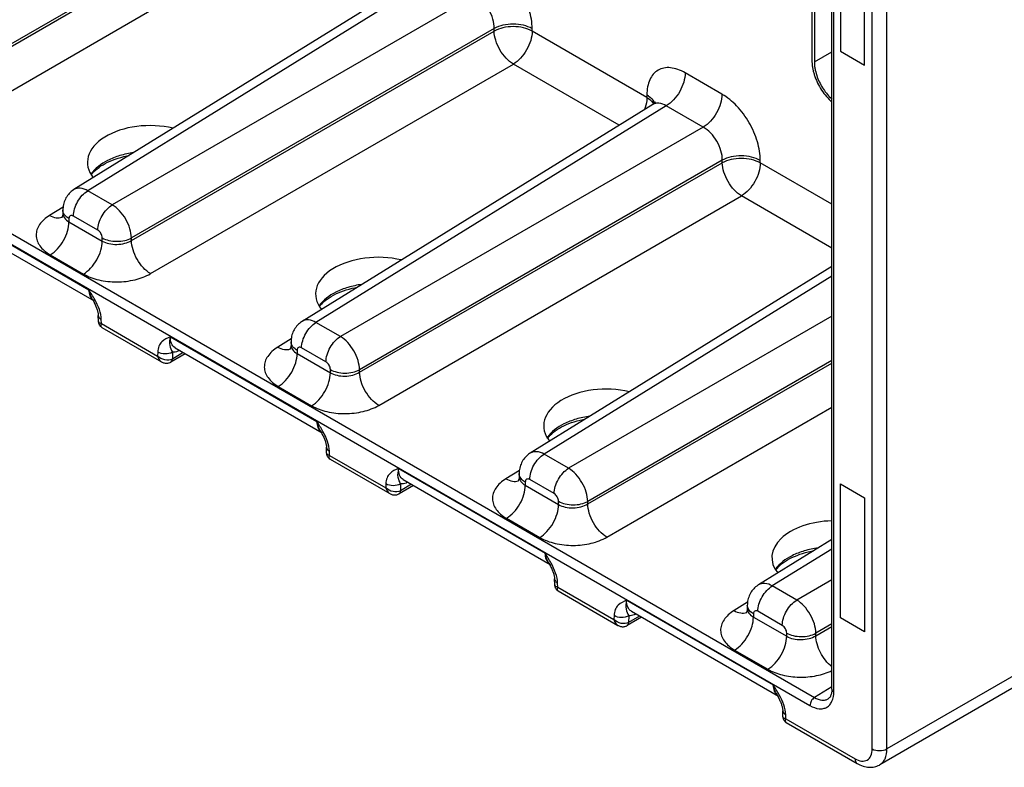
# Model space of a CAD drawing. Header units: inches. Extents: x 0 to 34, y 0 to 22.
# Tile 75 of 97: x 29.9 to 31.3, y 14.9 to 16. Entities that reach past the tile are written whole.
import ezdxf

# ---------------------------------------------------------------- set-up
doc = ezdxf.new("R2010")
doc.units = ezdxf.units.IN
doc.header["$LTSCALE"] = 1.87
doc.header["$MEASUREMENT"] = 0
doc.layers.get('0').update_dxf_attribs({"linetype": 'CONTINUOUS'})
doc.layers.add('COSMETIC', color=7, linetype='CONTINUOUS')

msp = doc.modelspace()

# ---------------------------------------------------------------- linework, layer by layer
at = {"color": 7, "linetype": 'CONTINUOUS'}
for p, q in [((26.4506, 17.6638), (31.0363, 15.0161)), ((26.444, 17.6522), (31.0297, 15.0045)), ((31.1195, 14.9421), (31.1195, 16.2764)), ((31.1406, 14.942), (31.1406, 16.2763)), ((31.0612, 15.0282), (31.0612, 16.262)), ((31.064, 15.0243), (31.064, 16.2582)), ((30.2458, 16.1701), (29.723, 15.8682)), ((29.723, 15.8645), (30.2458, 16.1664)), ((29.7506, 15.8167), (30.2734, 16.1186)), ((31.0325, 16.1058), (31.0325, 15.9341)), ((31.036, 16.1038), (31.036, 15.9321)), ((30.4743, 16.0605), (29.969, 15.7481)), ((30.4939, 16.0587), (29.989, 15.7464)), ((30.547, 16.028), (30.0242, 15.7261)), ((30.5746, 15.9802), (30.0518, 15.6783)), ((30.5746, 15.9765), (30.5746, 15.9802)), ((30.6293, 15.9762), (30.6293, 15.9799)), ((30.0518, 15.6747), (30.5746, 15.9765)), ((30.7947, 15.8808), (30.6293, 15.9762)), ((31.036, 15.9321), (31.0612, 15.9466)), ((30.0794, 15.6269), (30.6022, 15.9288)), ((30.7547, 15.8407), (30.6022, 15.9288)), ((30.9029, 15.8856), (30.8498, 15.9163)), ((30.7947, 15.8845), (30.7947, 15.8808)), ((30.8031, 15.8707), (30.2978, 15.5582)), ((30.8227, 15.8688), (30.3178, 15.5566)), ((30.803, 15.8736), (30.8043, 15.8715)), ((30.8759, 15.8381), (30.8227, 15.8688)), ((30.8759, 15.8381), (30.353, 15.5362)), ((30.9034, 15.7904), (30.3806, 15.4885)), ((30.3806, 15.4848), (30.9034, 15.7867)), ((30.9034, 15.7867), (30.9034, 15.7904)), ((30.9581, 15.7864), (30.9581, 15.7901)), ((31.0612, 15.7269), (30.9581, 15.7864)), ((30.0242, 15.7261), (29.989, 15.7464)), ((30.4082, 15.437), (30.931, 15.7389)), ((31.0612, 15.6637), (30.931, 15.7389)), ((29.7791, 15.7257), (29.9903, 15.6038)), ((29.9533, 15.7229), (29.9339, 15.7109)), ((29.7859, 15.71), (29.9979, 15.5876)), ((29.953, 15.7185), (29.953, 15.7141)), ((30.0034, 15.6896), (29.9682, 15.7099)), ((29.9618, 15.7062), (29.9618, 15.7016)), ((29.9618, 15.7016), (30.0097, 15.6739)), ((30.0097, 15.6739), (30.0097, 15.6785)), ((30.0518, 15.6747), (30.0518, 15.6783)), ((29.9347, 15.6541), (29.9826, 15.6264)), ((31.0612, 15.6371), (30.6266, 15.3684)), ((31.0612, 15.6231), (30.6466, 15.3667)), ((29.9953, 15.5903), (29.9957, 15.5896)), ((30.0042, 15.558), (30.004, 15.5667)), ((30.0085, 15.5549), (30.0084, 15.5608)), ((30.0085, 15.5549), (30.0896, 15.5081)), ((30.353, 15.5362), (30.3178, 15.5566)), ((31.0612, 15.5655), (30.6818, 15.3464)), ((30.0092, 15.5495), (30.0952, 15.4998)), ((30.1079, 15.5359), (30.3191, 15.414)), ((30.2821, 15.5331), (30.2627, 15.5211)), ((30.2818, 15.5286), (30.2818, 15.5243)), ((30.0897, 15.5138), (30.0896, 15.5081)), ((30.1294, 15.5116), (30.1088, 15.4995)), ((30.1109, 15.5136), (30.1108, 15.5039)), ((30.1266, 15.5132), (30.1108, 15.5039)), ((30.1147, 15.5201), (30.3267, 15.3977)), ((30.2906, 15.5164), (30.2906, 15.5117)), ((30.2906, 15.5117), (30.3385, 15.4841)), ((30.3322, 15.4997), (30.297, 15.52)), ((31.0612, 15.5018), (30.7094, 15.2986)), ((30.7094, 15.295), (31.0612, 15.4981)), ((30.3385, 15.4841), (30.3385, 15.4887)), ((30.3806, 15.4848), (30.3806, 15.4885)), ((30.2635, 15.4642), (30.3115, 15.4366)), ((30.737, 15.2472), (31.0612, 15.4344)), ((30.3241, 15.4004), (30.3245, 15.3998)), ((30.333, 15.3682), (30.3328, 15.3768)), ((30.3373, 15.3651), (30.3372, 15.3709)), ((30.3373, 15.3651), (30.4184, 15.3183)), ((30.338, 15.3596), (30.424, 15.31)), ((30.6818, 15.3464), (30.6466, 15.3667)), ((30.4367, 15.3461), (30.6479, 15.2241)), ((30.6109, 15.3432), (30.5915, 15.3312)), ((30.4435, 15.3303), (30.6555, 15.2079)), ((30.6106, 15.3388), (30.6106, 15.3344)), ((30.6194, 15.3265), (30.6194, 15.3219)), ((30.661, 15.3099), (30.6258, 15.3302)), ((30.4185, 15.324), (30.4184, 15.3183)), ((30.4582, 15.3218), (30.4376, 15.3097)), ((30.4397, 15.3238), (30.4396, 15.3141)), ((30.4554, 15.3234), (30.4396, 15.3141)), ((30.6194, 15.3219), (30.6674, 15.2942)), ((30.6674, 15.2942), (30.6674, 15.2989)), ((30.7094, 15.295), (30.7094, 15.2986)), ((31.7323, 15.2837), (31.1406, 14.942)), ((30.5923, 15.2744), (30.6403, 15.2467)), ((31.7222, 15.2609), (31.1303, 14.9192)), ((31.0612, 15.2439), (30.9554, 15.1785)), ((31.0612, 15.2299), (30.9754, 15.1769)), ((30.653, 15.2106), (30.6533, 15.2099)), ((30.6618, 15.1783), (30.6616, 15.187)), ((31.0612, 15.1858), (31.0106, 15.1566)), ((30.6661, 15.1752), (30.666, 15.1811)), ((30.6661, 15.1752), (30.7472, 15.1284)), ((30.6668, 15.1698), (30.7528, 15.1201)), ((31.0106, 15.1566), (30.9754, 15.1769)), ((30.7655, 15.1562), (30.9767, 15.0343)), ((30.9397, 15.1534), (30.9203, 15.1414)), ((30.9394, 15.1489), (30.9394, 15.1446)), ((30.7473, 15.1341), (30.7472, 15.1284)), ((30.787, 15.1319), (30.7664, 15.1198)), ((30.7685, 15.1339), (30.7684, 15.1242)), ((30.7842, 15.1335), (30.7684, 15.1242)), ((30.7723, 15.1404), (30.9843, 15.018)), ((30.9482, 15.1367), (30.9482, 15.132)), ((30.9482, 15.132), (30.9962, 15.1044)), ((30.9898, 15.12), (30.9546, 15.1404)), ((31.0612, 15.1221), (31.0382, 15.1088)), ((31.0382, 15.1051), (31.0612, 15.1184)), ((30.9962, 15.1044), (30.9962, 15.109)), ((31.0382, 15.1051), (31.0382, 15.1088)), ((30.9211, 15.0845), (30.9691, 15.0569)), ((31.0612, 15.0315), (31.0363, 15.0161)), ((30.9818, 15.0207), (30.9821, 15.0201)), ((31.0561, 15.0143), (31.0561, 15.0143)), ((30.9906, 14.9885), (30.9904, 14.9971)), ((30.9949, 14.9854), (30.9948, 14.9912)), ((30.9949, 14.9854), (31.0947, 14.9278)), ((30.9956, 14.9799), (31.0978, 14.9209))]:
    msp.add_line(p, q, dxfattribs=at)
for points in [[(30.8068, 15.8742), (30.8068, 15.8743), (30.8068, 15.8744), (30.8068, 15.8743), (30.8067, 15.8742), (30.8065, 15.8738), (30.8062, 15.8734), (30.8057, 15.8729), (30.8052, 15.8723), (30.8045, 15.8717), (30.8037, 15.8711), (30.8031, 15.8707)], [(29.9939, 15.7693), (29.9939, 15.7694), (29.9957, 15.7717), (29.9978, 15.7739), (30, 15.776), (30.0024, 15.7781), (30.0051, 15.7801), (30.0079, 15.7821), (30.0109, 15.7839), (30.0141, 15.7857), (30.0174, 15.7874), (30.021, 15.7891), (30.0247, 15.7906), (30.0285, 15.792), (30.0325, 15.7933), (30.0367, 15.7945), (30.0409, 15.7956), (30.0453, 15.7966), (30.0485, 15.7972)], [(29.969, 15.7481), (29.9681, 15.7475), (29.9665, 15.7463), (29.965, 15.7451), (29.9636, 15.7438), (29.9622, 15.7424), (29.9609, 15.7409), (29.9597, 15.7394), (29.9585, 15.7377), (29.9575, 15.736), (29.9566, 15.7342), (29.9557, 15.7323), (29.955, 15.7304), (29.9544, 15.7284), (29.9539, 15.7264), (29.9535, 15.7244), (29.9532, 15.7223), (29.9531, 15.7202), (29.953, 15.7185)], [(29.953, 15.7141), (29.953, 15.7133), (29.9529, 15.7124), (29.9528, 15.7115), (29.9526, 15.7107), (29.9524, 15.71), (29.9522, 15.7093), (29.952, 15.7087), (29.9517, 15.7082), (29.9515, 15.7078), (29.9513, 15.7075), (29.9513, 15.7074)], [(30.3227, 15.5795), (30.3227, 15.5796), (30.3245, 15.5818), (30.3266, 15.584), (30.3288, 15.5862), (30.3312, 15.5883), (30.3339, 15.5903), (30.3367, 15.5922), (30.3397, 15.5941), (30.3429, 15.5959), (30.3462, 15.5976), (30.3498, 15.5992), (30.3535, 15.6007), (30.3573, 15.6022), (30.3613, 15.6035), (30.3655, 15.6047), (30.3697, 15.6058), (30.3741, 15.6067), (30.3773, 15.6073)], [(29.9957, 15.5896), (29.9966, 15.5881), (29.9974, 15.5866)], [(29.9974, 15.5866), (29.9981, 15.5852), (29.9988, 15.5838), (29.9995, 15.5824), (30.0001, 15.581), (30.0007, 15.5797), (30.0012, 15.5785), (30.0017, 15.5772), (30.0021, 15.576), (30.0025, 15.5749), (30.0028, 15.5738), (30.0031, 15.5727), (30.0034, 15.5717), (30.0036, 15.5707), (30.0037, 15.5698), (30.0039, 15.5689), (30.004, 15.5681), (30.004, 15.5673), (30.004, 15.5667)], [(30.0042, 15.558), (30.0042, 15.5571), (30.0043, 15.5563), (30.0045, 15.5555), (30.0048, 15.5547), (30.0051, 15.554), (30.0054, 15.5532), (30.0059, 15.5525), (30.0064, 15.5519), (30.0069, 15.5513)], [(30.2978, 15.5582), (30.2969, 15.5576), (30.2953, 15.5565), (30.2938, 15.5553), (30.2924, 15.554), (30.291, 15.5526), (30.2897, 15.5511), (30.2885, 15.5495), (30.2873, 15.5479), (30.2863, 15.5461), (30.2854, 15.5444), (30.2845, 15.5425), (30.2838, 15.5406), (30.2832, 15.5386), (30.2827, 15.5366), (30.2823, 15.5345), (30.282, 15.5325), (30.2819, 15.5303), (30.2818, 15.5286)], [(30.0069, 15.5513), (30.0075, 15.5507), (30.0081, 15.5502), (30.0088, 15.5497), (30.0092, 15.5495)], [(30.2818, 15.5243), (30.2818, 15.5235), (30.2817, 15.5226), (30.2816, 15.5217), (30.2814, 15.5209), (30.2812, 15.5201), (30.281, 15.5194), (30.2808, 15.5188), (30.2805, 15.5183), (30.2803, 15.5179), (30.2801, 15.5176), (30.2801, 15.5175)], [(30.0952, 15.4998), (30.096, 15.4994), (30.0971, 15.4989), (30.0981, 15.4985), (30.0992, 15.4982), (30.1003, 15.498), (30.1013, 15.4979), (30.1024, 15.4978), (30.1034, 15.4979), (30.1045, 15.498), (30.1055, 15.4982), (30.1064, 15.4985), (30.1074, 15.4988), (30.1083, 15.4993), (30.1088, 15.4995)], [(30.6515, 15.3896), (30.6515, 15.3897), (30.6534, 15.392), (30.6554, 15.3942), (30.6576, 15.3963), (30.6601, 15.3984), (30.6627, 15.4004), (30.6655, 15.4024), (30.6685, 15.4042), (30.6717, 15.406), (30.675, 15.4077), (30.6786, 15.4094), (30.6823, 15.4109), (30.6861, 15.4123), (30.6901, 15.4136), (30.6943, 15.4148), (30.6985, 15.4159), (30.7029, 15.4169), (30.7061, 15.4175)], [(30.3245, 15.3998), (30.3254, 15.3983), (30.3262, 15.3968)], [(30.3262, 15.3968), (30.3269, 15.3953), (30.3276, 15.3939), (30.3283, 15.3925), (30.3289, 15.3912), (30.3295, 15.3899), (30.33, 15.3886), (30.3305, 15.3874), (30.3309, 15.3862), (30.3313, 15.385), (30.3316, 15.3839), (30.3319, 15.3829), (30.3322, 15.3819), (30.3324, 15.3809), (30.3325, 15.3799), (30.3327, 15.3791), (30.3328, 15.3782), (30.3328, 15.3775), (30.3328, 15.3768)], [(30.333, 15.3682), (30.333, 15.3673), (30.3331, 15.3665), (30.3333, 15.3657), (30.3336, 15.3649), (30.3339, 15.3641), (30.3343, 15.3634), (30.3347, 15.3627), (30.3352, 15.362), (30.3357, 15.3614)], [(30.6266, 15.3684), (30.6257, 15.3678), (30.6241, 15.3666), (30.6226, 15.3654), (30.6212, 15.3641), (30.6198, 15.3627), (30.6185, 15.3612), (30.6173, 15.3597), (30.6161, 15.358), (30.6151, 15.3563), (30.6142, 15.3545), (30.6133, 15.3526), (30.6126, 15.3507), (30.612, 15.3488), (30.6115, 15.3467), (30.6111, 15.3447), (30.6108, 15.3426), (30.6107, 15.3405), (30.6106, 15.3388)], [(30.3357, 15.3614), (30.3363, 15.3609), (30.3369, 15.3603), (30.3376, 15.3599), (30.338, 15.3596)], [(30.6106, 15.3344), (30.6106, 15.3336), (30.6105, 15.3327), (30.6104, 15.3318), (30.6102, 15.331), (30.61, 15.3303), (30.6098, 15.3296), (30.6096, 15.329), (30.6093, 15.3285), (30.6091, 15.3281), (30.609, 15.3278), (30.6089, 15.3277)], [(30.424, 15.31), (30.4249, 15.3095), (30.4259, 15.309), (30.4269, 15.3087), (30.428, 15.3084), (30.4291, 15.3081), (30.4301, 15.308), (30.4312, 15.308), (30.4322, 15.308), (30.4333, 15.3081), (30.4343, 15.3083), (30.4352, 15.3086), (30.4362, 15.309), (30.4371, 15.3094), (30.4376, 15.3097)], [(30.9803, 15.1998), (30.9803, 15.1999), (30.9822, 15.2021), (30.9842, 15.2043), (30.9864, 15.2065), (30.9889, 15.2086), (30.9915, 15.2106), (30.9943, 15.2125), (30.9973, 15.2144), (31.0005, 15.2162), (31.0038, 15.2179), (31.0074, 15.2195), (31.0111, 15.221), (31.015, 15.2225), (31.0189, 15.2238), (31.0231, 15.225), (31.0273, 15.2261), (31.0317, 15.227), (31.0349, 15.2276)], [(30.6533, 15.2099), (30.6542, 15.2084), (30.655, 15.2069)], [(30.655, 15.2069), (30.6557, 15.2055), (30.6564, 15.2041), (30.6571, 15.2027), (30.6577, 15.2013), (30.6583, 15.2), (30.6588, 15.1988), (30.6593, 15.1975), (30.6597, 15.1963), (30.6601, 15.1952), (30.6604, 15.1941), (30.6607, 15.193), (30.661, 15.192), (30.6612, 15.191), (30.6613, 15.1901), (30.6615, 15.1892), (30.6616, 15.1884), (30.6616, 15.1876), (30.6616, 15.187)], [(30.6618, 15.1783), (30.6618, 15.1774), (30.6619, 15.1766), (30.6621, 15.1758), (30.6624, 15.175), (30.6627, 15.1743), (30.6631, 15.1736), (30.6635, 15.1729), (30.664, 15.1722), (30.6645, 15.1716)], [(30.6645, 15.1716), (30.6651, 15.171), (30.6657, 15.1705), (30.6664, 15.17), (30.6668, 15.1698)], [(30.9554, 15.1785), (30.9545, 15.1779), (30.9529, 15.1768), (30.9514, 15.1756), (30.95, 15.1743), (30.9486, 15.1729), (30.9473, 15.1714), (30.9461, 15.1698), (30.945, 15.1682), (30.9439, 15.1665), (30.943, 15.1647), (30.9421, 15.1628), (30.9414, 15.1609), (30.9408, 15.1589), (30.9403, 15.1569), (30.9399, 15.1548), (30.9396, 15.1528), (30.9395, 15.1507), (30.9394, 15.1489)], [(30.9394, 15.1446), (30.9394, 15.1438), (30.9393, 15.1429), (30.9392, 15.142), (30.939, 15.1412), (30.9388, 15.1404), (30.9386, 15.1397), (30.9384, 15.1391), (30.9382, 15.1386), (30.9379, 15.1382), (30.9378, 15.1379), (30.9377, 15.1378)], [(30.7528, 15.1201), (30.7537, 15.1197), (30.7547, 15.1192), (30.7558, 15.1188), (30.7568, 15.1185), (30.7579, 15.1183), (30.7589, 15.1182), (30.76, 15.1181), (30.7611, 15.1182), (30.7621, 15.1183), (30.7631, 15.1185), (30.7641, 15.1188), (30.765, 15.1191), (30.7659, 15.1196), (30.7664, 15.1198)], [(31.0612, 15.0282), (31.0612, 15.0271), (31.0611, 15.0257), (31.061, 15.0244), (31.0608, 15.0231), (31.0606, 15.0219), (31.0603, 15.0207), (31.0599, 15.0196), (31.0595, 15.0186), (31.0591, 15.0177), (31.0586, 15.0169), (31.0581, 15.0162), (31.0576, 15.0156), (31.0571, 15.0151), (31.0565, 15.0146), (31.0561, 15.0143)], [(30.9821, 15.0201), (30.983, 15.0186), (30.9838, 15.0171)], [(30.9838, 15.0171), (30.9845, 15.0156), (30.9853, 15.0142), (30.9859, 15.0128), (30.9865, 15.0115), (30.9871, 15.0102), (30.9876, 15.0089), (30.9881, 15.0077), (30.9885, 15.0065), (30.9889, 15.0053), (30.9892, 15.0042), (30.9895, 15.0032), (30.9898, 15.0022), (30.99, 15.0012), (30.9901, 15.0002), (30.9903, 14.9994), (30.9904, 14.9985), (30.9904, 14.9978), (30.9904, 14.9971)], [(30.9906, 14.9885), (30.9906, 14.9876), (30.9907, 14.9868), (30.9909, 14.986), (30.9912, 14.9852), (30.9915, 14.9844), (30.9919, 14.9837), (30.9923, 14.983), (30.9928, 14.9823), (30.9933, 14.9817)], [(30.9933, 14.9817), (30.9939, 14.9812), (30.9945, 14.9806), (30.9952, 14.9802), (30.9956, 14.9799)], [(31.0978, 14.9209), (31.0997, 14.9199), (31.1018, 14.9189), (31.104, 14.9179), (31.1062, 14.9172), (31.1083, 14.9166), (31.1105, 14.9161), (31.1126, 14.9158), (31.1147, 14.9156), (31.1168, 14.9155), (31.1188, 14.9156), (31.1207, 14.9159), (31.1226, 14.9162), (31.1245, 14.9167), (31.1263, 14.9173), (31.128, 14.918), (31.1297, 14.9188), (31.1303, 14.9192)]]:
    msp.add_lwpolyline(points, dxfattribs=at)
for centre, radius, start, end in [((31.0854, 15.9341), 0.0529, 180.0063, 182.0953), ((31.0844, 15.9321), 0.0484, 180.0074, 182.2965), ((30.7912, 15.868), 0.015, 17.5578, 25.4744), ((30.004, 15.5982), 0.0122, 235.5093, 239.9256), ((30.3328, 15.4083), 0.0122, 235.5093, 239.9256), ((30.6616, 15.2185), 0.0122, 235.5093, 239.9256), ((30.9904, 15.0286), 0.0122, 235.5093, 239.9256)]:
    msp.add_arc(centre, radius, start, end, dxfattribs=at)
for centre, start_param in [((30.077, 15.7882), 1.15709), ((30.4058, 15.5984), 1.15709), ((30.7346, 15.4085), 1.15709), ((31.0634, 15.2187), 1.586258)]:
    msp.add_ellipse(centre, major_axis=(0.0886, 0.0014), ratio=0.587374, start_param=start_param, end_param=3.57213, dxfattribs=at)
for points, knots in [([(30.6293, 15.9799), (30.6293, 15.989), (30.6259, 16.008), (30.6141, 16.0348), (30.5968, 16.0585), (30.582, 16.0709), (30.5741, 16.0754)], [0, 0, 0, 0, 0.237209, 0.499993, 0.76278, 1, 1, 1, 1]), ([(30.5746, 15.9802), (30.5747, 15.9847), (30.5731, 15.9943), (30.5672, 16.0078), (30.5585, 16.0196), (30.551, 16.0258), (30.547, 16.028)], [0, 0, 0, 0, 0.237701, 0.499993, 0.762288, 1, 1, 1, 1]), ([(30.6293, 15.9799), (30.6254, 15.9822), (30.6164, 15.9854), (30.602, 15.9871), (30.5876, 15.9856), (30.5785, 15.9824), (30.5746, 15.9802)], [0, 0, 0, 0, 0.236704, 0.498908, 0.761705, 1, 1, 1, 1]), ([(30.6293, 15.9762), (30.6254, 15.9785), (30.6164, 15.9818), (30.602, 15.9834), (30.5876, 15.9819), (30.5785, 15.9787), (30.5746, 15.9765)], [0, 0, 0, 0, 0.236704, 0.498908, 0.761705, 1, 1, 1, 1]), ([(30.6022, 15.9288), (30.5983, 15.9311), (30.591, 15.9374), (30.5824, 15.9492), (30.5765, 15.9625), (30.5747, 15.972), (30.5746, 15.9765)], [0, 0, 0, 0, 0.236723, 0.500006, 0.763286, 1, 1, 1, 1]), ([(30.6293, 15.9762), (30.6293, 15.9718), (30.6276, 15.9624), (30.6218, 15.9491), (30.6133, 15.9373), (30.6061, 15.9311), (30.6022, 15.9288)], [0, 0, 0, 0, 0.236697, 0.498901, 0.761702, 1, 1, 1, 1]), ([(30.8498, 15.9163), (30.8464, 15.9183), (30.8396, 15.9215), (30.8291, 15.924), (30.8193, 15.9238), (30.8105, 15.9206), (30.8034, 15.9146), (30.7983, 15.9062), (30.7953, 15.8959), (30.7947, 15.8884), (30.7947, 15.8845)], [0, 0, 0, 0, 0.144904, 0.27453, 0.391126, 0.500011, 0.608893, 0.725483, 0.855102, 1, 1, 1, 1]), ([(31.0325, 15.9322), (31.0326, 15.9306), (31.0328, 15.9274), (31.0336, 15.9224), (31.0348, 15.9174), (31.0358, 15.914), (31.0364, 15.9123)], [0, 0, 0, 0, 0.235781, 0.482007, 0.737214, 1, 1, 1, 1]), ([(31.0361, 15.9302), (31.0361, 15.9285), (31.0364, 15.9252), (31.0376, 15.9185), (31.0391, 15.9134), (31.0403, 15.91)], [0, 0, 0, 0, 0.234991, 0.481152, 1, 1, 1, 1]), ([(30.8498, 15.9163), (30.8498, 15.9118), (30.8481, 15.9024), (30.8424, 15.8891), (30.8339, 15.8774), (30.8266, 15.8711), (30.8227, 15.8688)], [0, 0, 0, 0, 0.236699, 0.498902, 0.761702, 1, 1, 1, 1]), ([(31.0364, 15.9123), (31.037, 15.9105), (31.0383, 15.9069), (31.0415, 15.8998), (31.0463, 15.8914), (31.0532, 15.8821), (31.0585, 15.8767), (31.0612, 15.8742)], [0, 0, 0, 0, 0.124553, 0.251162, 0.506583, 0.758607, 1, 1, 1, 1]), ([(31.0403, 15.91), (31.0415, 15.907), (31.0441, 15.9011), (31.0489, 15.8928), (31.0546, 15.8851), (31.059, 15.8805), (31.0612, 15.8785)], [0, 0, 0, 0, 0.251835, 0.506671, 0.758073, 1, 1, 1, 1]), ([(30.7947, 15.8808), (30.7947, 15.8794), (30.7943, 15.8734), (30.7928, 15.8676), (30.7912, 15.8633)], [0, 0, 0, 0, 0.23279, 1, 1, 1, 1]), ([(30.7947, 15.8845), (30.7958, 15.8838), (30.7998, 15.8812), (30.8032, 15.8776), (30.8047, 15.8745)], [0, 0, 0, 0, 0.279414, 1, 1, 1, 1]), ([(30.7947, 15.8808), (30.7955, 15.8803), (30.7986, 15.8783), (30.8015, 15.8757), (30.803, 15.8736)], [0, 0, 0, 0, 0.271231, 1, 1, 1, 1]), ([(30.9029, 15.8856), (30.9029, 15.8811), (30.9013, 15.8717), (30.8955, 15.8584), (30.887, 15.8467), (30.8797, 15.8404), (30.8759, 15.8381)], [0, 0, 0, 0, 0.236699, 0.498902, 0.761702, 1, 1, 1, 1]), ([(30.9581, 15.7901), (30.9581, 15.7991), (30.9547, 15.8182), (30.9429, 15.845), (30.9256, 15.8686), (30.9108, 15.8811), (30.9029, 15.8856)], [0, 0, 0, 0, 0.237209, 0.499993, 0.76278, 1, 1, 1, 1]), ([(30.8227, 15.8688), (30.8195, 15.8707), (30.8143, 15.8729), (30.8073, 15.8726), (30.8044, 15.8715), (30.8031, 15.8707)], [0, 0, 0, 0, 0.546906, 0.780341, 1, 1, 1, 1]), ([(30.9034, 15.7904), (30.9035, 15.7949), (30.9019, 15.8045), (30.896, 15.8179), (30.8873, 15.8297), (30.8798, 15.8359), (30.8759, 15.8381)], [0, 0, 0, 0, 0.237701, 0.499993, 0.762288, 1, 1, 1, 1]), ([(30.055, 15.8012), (30.0483, 15.8003), (30.0354, 15.7976), (30.0135, 15.7892), (29.9992, 15.7788), (29.9934, 15.7701)], [0, 0, 0, 0, 0.289648, 0.557206, 1, 1, 1, 1]), ([(30.9581, 15.7901), (30.9542, 15.7923), (30.9452, 15.7956), (30.9308, 15.7972), (30.9164, 15.7957), (30.9074, 15.7926), (30.9034, 15.7904)], [0, 0, 0, 0, 0.236704, 0.498908, 0.761705, 1, 1, 1, 1]), ([(30.9581, 15.7864), (30.9542, 15.7886), (30.9452, 15.7919), (30.9308, 15.7935), (30.9164, 15.792), (30.9074, 15.7889), (30.9034, 15.7867)], [0, 0, 0, 0, 0.236704, 0.498908, 0.761705, 1, 1, 1, 1]), ([(30.931, 15.7389), (30.9271, 15.7412), (30.9198, 15.7475), (30.9113, 15.7594), (30.9053, 15.7727), (30.9035, 15.7822), (30.9034, 15.7867)], [0, 0, 0, 0, 0.236723, 0.500006, 0.763286, 1, 1, 1, 1]), ([(30.9581, 15.7864), (30.9581, 15.7819), (30.9564, 15.7725), (30.9506, 15.7592), (30.9421, 15.7475), (30.9349, 15.7412), (30.931, 15.7389)], [0, 0, 0, 0, 0.236697, 0.498901, 0.761702, 1, 1, 1, 1]), ([(29.9682, 15.7099), (29.9682, 15.7133), (29.9694, 15.7206), (29.9739, 15.7308), (29.9804, 15.7398), (29.986, 15.7446), (29.989, 15.7464)], [0, 0, 0, 0, 0.236705, 0.498902, 0.761696, 1, 1, 1, 1]), ([(29.989, 15.7464), (29.9857, 15.7483), (29.979, 15.751), (29.9717, 15.7497), (29.969, 15.7481)], [0, 0, 0, 0, 0.552006, 1, 1, 1, 1]), ([(30.0034, 15.6896), (30.0034, 15.693), (30.0047, 15.7003), (30.0091, 15.7105), (30.0156, 15.7195), (30.0213, 15.7243), (30.0242, 15.7261)], [0, 0, 0, 0, 0.236705, 0.498902, 0.761696, 1, 1, 1, 1]), ([(30.0518, 15.6783), (30.0517, 15.6828), (30.05, 15.6923), (30.044, 15.7057), (30.0354, 15.7175), (30.0281, 15.7238), (30.0242, 15.7261)], [0, 0, 0, 0, 0.236828, 0.499994, 0.763163, 1, 1, 1, 1]), ([(29.9339, 15.7109), (29.9309, 15.7091), (29.9256, 15.7052), (29.9193, 15.6981), (29.9153, 15.6903), (29.9141, 15.6822), (29.9156, 15.6741), (29.9197, 15.6665), (29.9263, 15.6596), (29.9317, 15.6558), (29.9347, 15.6541)], [0, 0, 0, 0, 0.143928, 0.273273, 0.390286, 0.500049, 0.609801, 0.726789, 0.856102, 1, 1, 1, 1]), ([(29.9339, 15.7109), (29.9368, 15.7093), (29.9427, 15.7069), (29.9492, 15.7072), (29.9518, 15.7082)], [0, 0, 0, 0, 0.547836, 1, 1, 1, 1]), ([(29.953, 15.7141), (29.953, 15.7117), (29.955, 15.7064), (29.9593, 15.703), (29.9618, 15.7016)], [0, 0, 0, 0, 0.454834, 1, 1, 1, 1]), ([(29.9618, 15.7062), (29.9608, 15.7068), (29.9574, 15.709), (29.9545, 15.7124), (29.9536, 15.7151)], [0, 0, 0, 0, 0.284024, 1, 1, 1, 1]), ([(29.9682, 15.7099), (29.9674, 15.7103), (29.9659, 15.7109), (29.9635, 15.7106), (29.962, 15.7087), (29.9618, 15.7071), (29.9618, 15.7062)], [0, 0, 0, 0, 0.275384, 0.500012, 0.724632, 1, 1, 1, 1]), ([(29.9347, 15.6541), (29.9386, 15.6564), (29.9459, 15.6627), (29.9544, 15.6744), (29.9602, 15.6877), (29.9618, 15.6971), (29.9618, 15.7016)], [0, 0, 0, 0, 0.238298, 0.501098, 0.763301, 1, 1, 1, 1]), ([(30.0097, 15.6785), (30.0097, 15.6807), (30.0083, 15.685), (30.0053, 15.6885), (30.0034, 15.6896)], [0, 0, 0, 0, 0.499993, 1, 1, 1, 1]), ([(29.9826, 15.6264), (29.9865, 15.6287), (29.9938, 15.635), (30.0023, 15.6467), (30.0081, 15.66), (30.0097, 15.6694), (30.0097, 15.6739)], [0, 0, 0, 0, 0.238298, 0.501098, 0.763301, 1, 1, 1, 1]), ([(30.0097, 15.6785), (30.0127, 15.6768), (30.0196, 15.6743), (30.0307, 15.6731), (30.0418, 15.6742), (30.0488, 15.6767), (30.0518, 15.6783)], [0, 0, 0, 0, 0.236711, 0.498908, 0.761699, 1, 1, 1, 1]), ([(30.0097, 15.6739), (30.0127, 15.6722), (30.0196, 15.6697), (30.0307, 15.6687), (30.0419, 15.6701), (30.0488, 15.6728), (30.0518, 15.6747)], [0, 0, 0, 0, 0.235516, 0.4965, 0.759376, 1, 1, 1, 1]), ([(30.0794, 15.6269), (30.0755, 15.6292), (30.0682, 15.6355), (30.0596, 15.6473), (30.0537, 15.6607), (30.0519, 15.6702), (30.0518, 15.6747)], [0, 0, 0, 0, 0.236723, 0.500006, 0.763286, 1, 1, 1, 1]), ([(29.9826, 15.6264), (29.9895, 15.6225), (30.0054, 15.6167), (30.0309, 15.6141), (30.0564, 15.617), (30.0724, 15.6229), (30.0794, 15.6269)], [0, 0, 0, 0, 0.236178, 0.497848, 0.760685, 1, 1, 1, 1]), ([(30.3838, 15.6114), (30.3771, 15.6104), (30.3642, 15.6077), (30.3423, 15.5993), (30.328, 15.5889), (30.3222, 15.5803)], [0, 0, 0, 0, 0.289648, 0.557206, 1, 1, 1, 1]), ([(29.9953, 15.5903), (29.9948, 15.5913), (29.9925, 15.5956), (29.991, 15.6002), (29.9903, 15.6038)], [0, 0, 0, 0, 0.241787, 1, 1, 1, 1]), ([(29.9903, 15.6038), (29.9903, 15.6008), (29.9911, 15.5952), (29.9943, 15.5903), (29.9963, 15.5887)], [0, 0, 0, 0, 0.545029, 1, 1, 1, 1]), ([(30.0084, 15.5608), (30.0084, 15.5656), (30.0059, 15.5757), (30.0015, 15.5848), (29.999, 15.5895)], [0, 0, 0, 0, 0.477561, 1, 1, 1, 1]), ([(30.004, 15.5667), (30.0041, 15.5655), (30.0051, 15.563), (30.0072, 15.5614), (30.0084, 15.5608)], [0, 0, 0, 0, 0.447902, 1, 1, 1, 1]), ([(30.0085, 15.5549), (30.0079, 15.555), (30.0068, 15.5553), (30.0051, 15.5561), (30.0042, 15.5573), (30.0042, 15.558)], [0, 0, 0, 0, 0.33332, 0.603887, 1, 1, 1, 1]), ([(30.0092, 15.5495), (30.0085, 15.5499), (30.0078, 15.5513), (30.008, 15.5532), (30.0083, 15.5543), (30.0085, 15.5549)], [0, 0, 0, 0, 0.400165, 0.66967, 1, 1, 1, 1]), ([(30.297, 15.52), (30.297, 15.5235), (30.2983, 15.5307), (30.3027, 15.5409), (30.3092, 15.55), (30.3149, 15.5548), (30.3178, 15.5566)], [0, 0, 0, 0, 0.236705, 0.498902, 0.761696, 1, 1, 1, 1]), ([(30.3178, 15.5566), (30.3145, 15.5584), (30.3079, 15.5611), (30.3005, 15.5598), (30.2978, 15.5582)], [0, 0, 0, 0, 0.552006, 1, 1, 1, 1]), ([(30.1079, 15.5359), (30.1035, 15.5341), (30.0966, 15.5311), (30.0907, 15.5224), (30.0897, 15.5168), (30.0897, 15.5138)], [0, 0, 0, 0, 0.461393, 0.70815, 1, 1, 1, 1]), ([(30.1079, 15.5359), (30.1068, 15.5318), (30.1057, 15.5238), (30.1093, 15.5167), (30.1109, 15.5136)], [0, 0, 0, 0, 0.548069, 1, 1, 1, 1]), ([(30.1147, 15.5201), (30.1124, 15.5214), (30.1085, 15.5265), (30.1078, 15.5326), (30.1079, 15.5359)], [0, 0, 0, 0, 0.447204, 1, 1, 1, 1]), ([(30.2818, 15.5243), (30.2818, 15.5219), (30.2838, 15.5165), (30.2881, 15.5132), (30.2906, 15.5117)], [0, 0, 0, 0, 0.454834, 1, 1, 1, 1]), ([(30.2906, 15.5164), (30.2896, 15.517), (30.2862, 15.5192), (30.2833, 15.5225), (30.2824, 15.5253)], [0, 0, 0, 0, 0.284024, 1, 1, 1, 1]), ([(30.3322, 15.4997), (30.3322, 15.5032), (30.3335, 15.5104), (30.3379, 15.5206), (30.3445, 15.5297), (30.3501, 15.5345), (30.353, 15.5362)], [0, 0, 0, 0, 0.236705, 0.498902, 0.761696, 1, 1, 1, 1]), ([(30.3806, 15.4885), (30.3805, 15.493), (30.3788, 15.5025), (30.3728, 15.5158), (30.3642, 15.5277), (30.3569, 15.5339), (30.353, 15.5362)], [0, 0, 0, 0, 0.236828, 0.499994, 0.763163, 1, 1, 1, 1]), ([(30.1109, 15.5136), (30.1078, 15.5118), (30.1003, 15.5104), (30.0928, 15.512), (30.0897, 15.5138)], [0, 0, 0, 0, 0.498863, 1, 1, 1, 1]), ([(30.1215, 15.5162), (30.1206, 15.5158), (30.1172, 15.5144), (30.1136, 15.5136), (30.1109, 15.5136)], [0, 0, 0, 0, 0.270506, 1, 1, 1, 1]), ([(30.2627, 15.5211), (30.2597, 15.5192), (30.2544, 15.5153), (30.2481, 15.5082), (30.2441, 15.5005), (30.2429, 15.4923), (30.2444, 15.4842), (30.2485, 15.4766), (30.2551, 15.4697), (30.2605, 15.466), (30.2635, 15.4642)], [0, 0, 0, 0, 0.143928, 0.273273, 0.390286, 0.500049, 0.609801, 0.726789, 0.856102, 1, 1, 1, 1]), ([(30.2627, 15.5211), (30.2656, 15.5194), (30.2715, 15.517), (30.278, 15.5174), (30.2806, 15.5184)], [0, 0, 0, 0, 0.547836, 1, 1, 1, 1]), ([(30.2635, 15.4642), (30.2674, 15.4665), (30.2747, 15.4728), (30.2832, 15.4846), (30.289, 15.4978), (30.2906, 15.5073), (30.2906, 15.5117)], [0, 0, 0, 0, 0.238298, 0.501098, 0.763301, 1, 1, 1, 1]), ([(30.297, 15.52), (30.2962, 15.5205), (30.2947, 15.5211), (30.2923, 15.5207), (30.2908, 15.5188), (30.2906, 15.5172), (30.2906, 15.5164)], [0, 0, 0, 0, 0.275384, 0.500012, 0.724632, 1, 1, 1, 1]), ([(30.0896, 15.5081), (30.0898, 15.5072), (30.0908, 15.504), (30.0931, 15.5011), (30.0952, 15.4998)], [0, 0, 0, 0, 0.274957, 1, 1, 1, 1]), ([(30.1108, 15.5039), (30.1076, 15.5021), (30.0994, 15.5017), (30.0924, 15.5054), (30.0896, 15.5081)], [0, 0, 0, 0, 0.480832, 1, 1, 1, 1]), ([(30.1088, 15.4995), (30.1094, 15.4999), (30.1105, 15.5013), (30.1108, 15.503), (30.1108, 15.5039)], [0, 0, 0, 0, 0.449072, 1, 1, 1, 1]), ([(30.3385, 15.4887), (30.3385, 15.4909), (30.3371, 15.4952), (30.3341, 15.4986), (30.3322, 15.4997)], [0, 0, 0, 0, 0.499993, 1, 1, 1, 1]), ([(30.3115, 15.4366), (30.3153, 15.4389), (30.3226, 15.4451), (30.3311, 15.4569), (30.3369, 15.4702), (30.3385, 15.4796), (30.3385, 15.4841)], [0, 0, 0, 0, 0.238298, 0.501098, 0.763301, 1, 1, 1, 1]), ([(30.3385, 15.4887), (30.3415, 15.487), (30.3484, 15.4845), (30.3595, 15.4832), (30.3706, 15.4844), (30.3776, 15.4868), (30.3806, 15.4885)], [0, 0, 0, 0, 0.236711, 0.498908, 0.761699, 1, 1, 1, 1]), ([(30.3385, 15.4841), (30.3415, 15.4823), (30.3484, 15.4799), (30.3595, 15.4788), (30.3707, 15.4803), (30.3776, 15.483), (30.3806, 15.4848)], [0, 0, 0, 0, 0.235516, 0.4965, 0.759376, 1, 1, 1, 1]), ([(30.4082, 15.437), (30.4043, 15.4394), (30.397, 15.4457), (30.3884, 15.4575), (30.3825, 15.4708), (30.3807, 15.4803), (30.3806, 15.4848)], [0, 0, 0, 0, 0.236723, 0.500006, 0.763286, 1, 1, 1, 1]), ([(30.3115, 15.4366), (30.3183, 15.4326), (30.3342, 15.4269), (30.3597, 15.4242), (30.3852, 15.4272), (30.4012, 15.433), (30.4082, 15.437)], [0, 0, 0, 0, 0.236178, 0.497848, 0.760685, 1, 1, 1, 1]), ([(30.3241, 15.4004), (30.3236, 15.4014), (30.3213, 15.4057), (30.3198, 15.4104), (30.3191, 15.414)], [0, 0, 0, 0, 0.241787, 1, 1, 1, 1]), ([(30.3191, 15.414), (30.3191, 15.4109), (30.3199, 15.4053), (30.3231, 15.4004), (30.3251, 15.3988)], [0, 0, 0, 0, 0.545029, 1, 1, 1, 1]), ([(30.7126, 15.4215), (30.7059, 15.4206), (30.693, 15.4179), (30.6711, 15.4095), (30.6568, 15.3991), (30.651, 15.3904)], [0, 0, 0, 0, 0.289648, 0.557206, 1, 1, 1, 1]), ([(30.3372, 15.3709), (30.3372, 15.3758), (30.3347, 15.3858), (30.3303, 15.395), (30.3278, 15.3996)], [0, 0, 0, 0, 0.477561, 1, 1, 1, 1]), ([(30.3328, 15.3768), (30.3329, 15.3757), (30.3339, 15.3731), (30.336, 15.3716), (30.3372, 15.3709)], [0, 0, 0, 0, 0.447902, 1, 1, 1, 1]), ([(30.3373, 15.3651), (30.3367, 15.3652), (30.3356, 15.3655), (30.3339, 15.3662), (30.333, 15.3674), (30.333, 15.3682)], [0, 0, 0, 0, 0.33332, 0.603887, 1, 1, 1, 1]), ([(30.6466, 15.3667), (30.6433, 15.3686), (30.6367, 15.3713), (30.6293, 15.37), (30.6266, 15.3684)], [0, 0, 0, 0, 0.552006, 1, 1, 1, 1]), ([(30.338, 15.3596), (30.3373, 15.36), (30.3366, 15.3614), (30.3368, 15.3633), (30.3371, 15.3645), (30.3373, 15.3651)], [0, 0, 0, 0, 0.400165, 0.66967, 1, 1, 1, 1]), ([(30.6258, 15.3302), (30.6258, 15.3336), (30.6271, 15.3409), (30.6315, 15.3511), (30.6381, 15.3601), (30.6437, 15.365), (30.6466, 15.3667)], [0, 0, 0, 0, 0.236705, 0.498902, 0.761696, 1, 1, 1, 1]), ([(30.4367, 15.3461), (30.4323, 15.3442), (30.4254, 15.3412), (30.4195, 15.3325), (30.4185, 15.327), (30.4185, 15.324)], [0, 0, 0, 0, 0.461393, 0.70815, 1, 1, 1, 1]), ([(30.4367, 15.3461), (30.4356, 15.342), (30.4345, 15.3339), (30.4381, 15.3269), (30.4397, 15.3238)], [0, 0, 0, 0, 0.548069, 1, 1, 1, 1]), ([(30.4435, 15.3303), (30.4412, 15.3316), (30.4373, 15.3367), (30.4366, 15.3428), (30.4367, 15.3461)], [0, 0, 0, 0, 0.447204, 1, 1, 1, 1]), ([(30.661, 15.3099), (30.661, 15.3133), (30.6623, 15.3206), (30.6667, 15.3308), (30.6733, 15.3398), (30.6789, 15.3446), (30.6818, 15.3464)], [0, 0, 0, 0, 0.236705, 0.498902, 0.761696, 1, 1, 1, 1]), ([(30.7094, 15.2986), (30.7094, 15.3031), (30.7076, 15.3126), (30.7016, 15.326), (30.693, 15.3378), (30.6857, 15.3441), (30.6818, 15.3464)], [0, 0, 0, 0, 0.236828, 0.499994, 0.763163, 1, 1, 1, 1]), ([(30.4503, 15.3263), (30.4494, 15.3259), (30.446, 15.3246), (30.4424, 15.3238), (30.4397, 15.3238)], [0, 0, 0, 0, 0.270506, 1, 1, 1, 1]), ([(30.5915, 15.3312), (30.5885, 15.3294), (30.5832, 15.3255), (30.5769, 15.3184), (30.5729, 15.3106), (30.5717, 15.3025), (30.5732, 15.2944), (30.5773, 15.2868), (30.5839, 15.2799), (30.5893, 15.2761), (30.5923, 15.2744)], [0, 0, 0, 0, 0.143928, 0.273273, 0.390286, 0.500049, 0.609801, 0.726789, 0.856102, 1, 1, 1, 1]), ([(30.5915, 15.3312), (30.5944, 15.3296), (30.6003, 15.3272), (30.6068, 15.3275), (30.6094, 15.3285)], [0, 0, 0, 0, 0.547836, 1, 1, 1, 1]), ([(30.6106, 15.3344), (30.6106, 15.332), (30.6126, 15.3267), (30.6169, 15.3233), (30.6194, 15.3219)], [0, 0, 0, 0, 0.454834, 1, 1, 1, 1]), ([(30.6194, 15.3265), (30.6184, 15.3271), (30.615, 15.3293), (30.6121, 15.3327), (30.6112, 15.3354)], [0, 0, 0, 0, 0.284024, 1, 1, 1, 1]), ([(30.6258, 15.3302), (30.625, 15.3306), (30.6236, 15.3312), (30.6211, 15.3309), (30.6196, 15.329), (30.6194, 15.3274), (30.6194, 15.3265)], [0, 0, 0, 0, 0.275384, 0.500012, 0.724632, 1, 1, 1, 1]), ([(30.4184, 15.3183), (30.4186, 15.3174), (30.4197, 15.3142), (30.4219, 15.3112), (30.424, 15.31)], [0, 0, 0, 0, 0.274957, 1, 1, 1, 1]), ([(30.4396, 15.3141), (30.4364, 15.3123), (30.4282, 15.3118), (30.4212, 15.3155), (30.4184, 15.3183)], [0, 0, 0, 0, 0.480832, 1, 1, 1, 1]), ([(30.4397, 15.3238), (30.4366, 15.322), (30.4291, 15.3206), (30.4216, 15.3221), (30.4185, 15.324)], [0, 0, 0, 0, 0.498863, 1, 1, 1, 1]), ([(30.4376, 15.3097), (30.4382, 15.3101), (30.4393, 15.3115), (30.4396, 15.3132), (30.4396, 15.3141)], [0, 0, 0, 0, 0.449072, 1, 1, 1, 1]), ([(30.5923, 15.2744), (30.5962, 15.2767), (30.6035, 15.283), (30.612, 15.2947), (30.6178, 15.308), (30.6194, 15.3174), (30.6194, 15.3219)], [0, 0, 0, 0, 0.238298, 0.501098, 0.763301, 1, 1, 1, 1]), ([(30.6674, 15.2989), (30.6674, 15.301), (30.6659, 15.3053), (30.6629, 15.3088), (30.661, 15.3099)], [0, 0, 0, 0, 0.499993, 1, 1, 1, 1]), ([(30.6674, 15.2989), (30.6703, 15.2971), (30.6772, 15.2946), (30.6883, 15.2934), (30.6994, 15.2945), (30.7064, 15.297), (30.7094, 15.2986)], [0, 0, 0, 0, 0.236711, 0.498908, 0.761699, 1, 1, 1, 1]), ([(30.6403, 15.2467), (30.6441, 15.249), (30.6514, 15.2553), (30.6599, 15.267), (30.6657, 15.2803), (30.6674, 15.2897), (30.6674, 15.2942)], [0, 0, 0, 0, 0.238298, 0.501098, 0.763301, 1, 1, 1, 1]), ([(30.6674, 15.2942), (30.6703, 15.2925), (30.6772, 15.29), (30.6883, 15.289), (30.6995, 15.2904), (30.7064, 15.2931), (30.7094, 15.295)], [0, 0, 0, 0, 0.235516, 0.4965, 0.759376, 1, 1, 1, 1]), ([(30.737, 15.2472), (30.7331, 15.2495), (30.7258, 15.2558), (30.7172, 15.2676), (30.7113, 15.281), (30.7095, 15.2905), (30.7094, 15.295)], [0, 0, 0, 0, 0.236723, 0.500006, 0.763286, 1, 1, 1, 1]), ([(30.6403, 15.2467), (30.6471, 15.2428), (30.663, 15.237), (30.6885, 15.2344), (30.714, 15.2373), (30.73, 15.2432), (30.737, 15.2472)], [0, 0, 0, 0, 0.236178, 0.497848, 0.760685, 1, 1, 1, 1]), ([(31.0414, 15.2317), (31.0347, 15.2308), (31.0218, 15.228), (30.9999, 15.2196), (30.9856, 15.2092), (30.9798, 15.2006)], [0, 0, 0, 0, 0.289648, 0.557206, 1, 1, 1, 1]), ([(30.653, 15.2106), (30.6524, 15.2116), (30.6501, 15.2159), (30.6486, 15.2205), (30.6479, 15.2241)], [0, 0, 0, 0, 0.241787, 1, 1, 1, 1]), ([(30.6479, 15.2241), (30.6479, 15.2211), (30.6487, 15.2155), (30.6519, 15.2106), (30.6539, 15.209)], [0, 0, 0, 0, 0.545029, 1, 1, 1, 1]), ([(30.666, 15.1811), (30.666, 15.1859), (30.6635, 15.196), (30.6591, 15.2051), (30.6566, 15.2098)], [0, 0, 0, 0, 0.477561, 1, 1, 1, 1]), ([(30.6616, 15.187), (30.6617, 15.1858), (30.6627, 15.1833), (30.6648, 15.1817), (30.666, 15.1811)], [0, 0, 0, 0, 0.447902, 1, 1, 1, 1]), ([(30.6661, 15.1752), (30.6655, 15.1753), (30.6644, 15.1756), (30.6627, 15.1764), (30.6618, 15.1776), (30.6618, 15.1783)], [0, 0, 0, 0, 0.33332, 0.603887, 1, 1, 1, 1]), ([(30.6668, 15.1698), (30.6661, 15.1702), (30.6655, 15.1716), (30.6656, 15.1735), (30.6659, 15.1746), (30.6661, 15.1752)], [0, 0, 0, 0, 0.400165, 0.66967, 1, 1, 1, 1]), ([(30.9546, 15.1404), (30.9546, 15.1438), (30.9559, 15.151), (30.9603, 15.1612), (30.9669, 15.1703), (30.9725, 15.1751), (30.9754, 15.1769)], [0, 0, 0, 0, 0.236705, 0.498902, 0.761696, 1, 1, 1, 1]), ([(30.9754, 15.1769), (30.9721, 15.1788), (30.9655, 15.1814), (30.9581, 15.1801), (30.9554, 15.1785)], [0, 0, 0, 0, 0.552006, 1, 1, 1, 1]), ([(30.7655, 15.1562), (30.7611, 15.1544), (30.7542, 15.1514), (30.7483, 15.1427), (30.7474, 15.1371), (30.7473, 15.1341)], [0, 0, 0, 0, 0.461393, 0.70815, 1, 1, 1, 1]), ([(30.7655, 15.1562), (30.7644, 15.1521), (30.7634, 15.1441), (30.767, 15.137), (30.7685, 15.1339)], [0, 0, 0, 0, 0.548069, 1, 1, 1, 1]), ([(30.7723, 15.1404), (30.77, 15.1417), (30.7661, 15.1468), (30.7654, 15.1529), (30.7655, 15.1562)], [0, 0, 0, 0, 0.447204, 1, 1, 1, 1]), ([(30.9898, 15.12), (30.9898, 15.1235), (30.9911, 15.1307), (30.9955, 15.1409), (31.0021, 15.15), (31.0077, 15.1548), (31.0106, 15.1566)], [0, 0, 0, 0, 0.236705, 0.498902, 0.761696, 1, 1, 1, 1]), ([(31.0382, 15.1088), (31.0382, 15.1133), (31.0364, 15.1228), (31.0304, 15.1361), (31.0218, 15.148), (31.0145, 15.1543), (31.0106, 15.1566)], [0, 0, 0, 0, 0.236828, 0.499994, 0.763163, 1, 1, 1, 1]), ([(30.9203, 15.1414), (30.9173, 15.1395), (30.912, 15.1356), (30.9057, 15.1285), (30.9017, 15.1208), (30.9005, 15.1126), (30.902, 15.1045), (30.9062, 15.0969), (30.9127, 15.09), (30.9181, 15.0863), (30.9211, 15.0845)], [0, 0, 0, 0, 0.143928, 0.273273, 0.390286, 0.500049, 0.609801, 0.726789, 0.856102, 1, 1, 1, 1]), ([(30.9203, 15.1414), (30.9232, 15.1397), (30.9291, 15.1373), (30.9356, 15.1377), (30.9382, 15.1387)], [0, 0, 0, 0, 0.547836, 1, 1, 1, 1]), ([(30.9394, 15.1446), (30.9394, 15.1422), (30.9414, 15.1368), (30.9457, 15.1335), (30.9482, 15.132)], [0, 0, 0, 0, 0.454834, 1, 1, 1, 1]), ([(30.9482, 15.1367), (30.9472, 15.1373), (30.9438, 15.1395), (30.9409, 15.1428), (30.94, 15.1456)], [0, 0, 0, 0, 0.284024, 1, 1, 1, 1]), ([(30.9546, 15.1404), (30.9538, 15.1408), (30.9524, 15.1414), (30.95, 15.141), (30.9484, 15.1391), (30.9482, 15.1375), (30.9482, 15.1367)], [0, 0, 0, 0, 0.275384, 0.500012, 0.724632, 1, 1, 1, 1]), ([(30.7472, 15.1284), (30.7474, 15.1275), (30.7485, 15.1243), (30.7507, 15.1214), (30.7528, 15.1201)], [0, 0, 0, 0, 0.274957, 1, 1, 1, 1]), ([(30.7684, 15.1242), (30.7652, 15.1224), (30.757, 15.122), (30.75, 15.1257), (30.7472, 15.1284)], [0, 0, 0, 0, 0.480832, 1, 1, 1, 1]), ([(30.7685, 15.1339), (30.7654, 15.1321), (30.7579, 15.1307), (30.7504, 15.1323), (30.7473, 15.1341)], [0, 0, 0, 0, 0.498863, 1, 1, 1, 1]), ([(30.7791, 15.1365), (30.7782, 15.1361), (30.7748, 15.1347), (30.7712, 15.134), (30.7685, 15.1339)], [0, 0, 0, 0, 0.270506, 1, 1, 1, 1]), ([(30.9211, 15.0845), (30.925, 15.0869), (30.9323, 15.0931), (30.9408, 15.1049), (30.9466, 15.1181), (30.9482, 15.1276), (30.9482, 15.132)], [0, 0, 0, 0, 0.238298, 0.501098, 0.763301, 1, 1, 1, 1]), ([(30.7664, 15.1198), (30.767, 15.1202), (30.7681, 15.1216), (30.7684, 15.1233), (30.7684, 15.1242)], [0, 0, 0, 0, 0.449072, 1, 1, 1, 1]), ([(30.9962, 15.109), (30.9962, 15.1112), (30.9947, 15.1155), (30.9917, 15.1189), (30.9898, 15.12)], [0, 0, 0, 0, 0.499993, 1, 1, 1, 1]), ([(30.9691, 15.0569), (30.9729, 15.0592), (30.9802, 15.0654), (30.9887, 15.0772), (30.9945, 15.0905), (30.9962, 15.0999), (30.9962, 15.1044)], [0, 0, 0, 0, 0.238298, 0.501098, 0.763301, 1, 1, 1, 1]), ([(30.9962, 15.109), (30.9991, 15.1073), (31.006, 15.1048), (31.0171, 15.1035), (31.0282, 15.1047), (31.0352, 15.1071), (31.0382, 15.1088)], [0, 0, 0, 0, 0.236711, 0.498908, 0.761699, 1, 1, 1, 1]), ([(30.9962, 15.1044), (30.9991, 15.1026), (31.0061, 15.1002), (31.0171, 15.0991), (31.0283, 15.1006), (31.0352, 15.1033), (31.0382, 15.1051)], [0, 0, 0, 0, 0.235516, 0.4965, 0.759376, 1, 1, 1, 1]), ([(31.0612, 15.0605), (31.0544, 15.0659), (31.0461, 15.0768), (31.0397, 15.0927), (31.0383, 15.1011), (31.0382, 15.1051)], [0, 0, 0, 0, 0.508664, 0.767224, 1, 1, 1, 1]), ([(30.9691, 15.0569), (30.9755, 15.0532), (30.9904, 15.0476), (31.0143, 15.0446), (31.0387, 15.0467), (31.0543, 15.0516), (31.0612, 15.0549)], [0, 0, 0, 0, 0.23388, 0.492836, 0.755642, 1, 1, 1, 1]), ([(30.9818, 15.0207), (30.9812, 15.0217), (30.9789, 15.026), (30.9774, 15.0307), (30.9767, 15.0343)], [0, 0, 0, 0, 0.241787, 1, 1, 1, 1]), ([(30.9767, 15.0343), (30.9767, 15.0312), (30.9775, 15.0256), (30.9807, 15.0208), (30.9827, 15.0192)], [0, 0, 0, 0, 0.545029, 1, 1, 1, 1]), ([(31.0612, 15.0282), (31.0612, 15.0275), (31.0619, 15.0258), (31.0632, 15.0248), (31.064, 15.0243)], [0, 0, 0, 0, 0.449228, 1, 1, 1, 1]), ([(30.9948, 14.9912), (30.9948, 14.9961), (30.9924, 15.0061), (30.9879, 15.0153), (30.9854, 15.0199)], [0, 0, 0, 0, 0.477561, 1, 1, 1, 1]), ([(31.0297, 15.0045), (31.0337, 15.0022), (31.0401, 14.9996), (31.0487, 14.9999), (31.0541, 15.0018), (31.0586, 15.0056), (31.063, 15.0129), (31.064, 15.0197), (31.064, 15.0243)], [0, 0, 0, 0, 0.273843, 0.390795, 0.500011, 0.609226, 0.726172, 1, 1, 1, 1]), ([(31.0363, 15.0161), (31.0344, 15.0149), (31.0313, 15.0113), (31.0297, 15.0068), (31.0297, 15.0045)], [0, 0, 0, 0, 0.501133, 1, 1, 1, 1]), ([(31.0363, 15.0161), (31.0396, 15.0142), (31.0448, 15.0121), (31.0518, 15.0124), (31.0548, 15.0135), (31.0561, 15.0143)], [0, 0, 0, 0, 0.547721, 0.781183, 1, 1, 1, 1]), ([(30.9904, 14.9971), (30.9905, 14.996), (30.9915, 14.9935), (30.9936, 14.9919), (30.9948, 14.9912)], [0, 0, 0, 0, 0.447902, 1, 1, 1, 1]), ([(30.9949, 14.9854), (30.9943, 14.9855), (30.9932, 14.9858), (30.9915, 14.9865), (30.9906, 14.9877), (30.9906, 14.9885)], [0, 0, 0, 0, 0.33332, 0.603887, 1, 1, 1, 1]), ([(30.9956, 14.9799), (30.9949, 14.9803), (30.9943, 14.9817), (30.9944, 14.9836), (30.9947, 14.9848), (30.9949, 14.9854)], [0, 0, 0, 0, 0.400165, 0.66967, 1, 1, 1, 1]), ([(31.0947, 14.9278), (31.0976, 14.9261), (31.1034, 14.9237), (31.1127, 14.9251), (31.1186, 14.9325), (31.1195, 14.9387), (31.1195, 14.9421)], [0, 0, 0, 0, 0.275382, 0.500012, 0.724634, 1, 1, 1, 1]), ([(31.1195, 14.9421), (31.1226, 14.9403), (31.13, 14.9388), (31.1374, 14.9402), (31.1406, 14.942)], [0, 0, 0, 0, 0.499433, 1, 1, 1, 1]), ([(31.1303, 14.9192), (31.132, 14.9201), (31.135, 14.9227), (31.1396, 14.9302), (31.1406, 14.9373), (31.1406, 14.942)], [0, 0, 0, 0, 0.218042, 0.451746, 1, 1, 1, 1]), ([(31.0947, 14.9278), (31.0947, 14.9264), (31.095, 14.9237), (31.0968, 14.9215), (31.0978, 14.9209)], [0, 0, 0, 0, 0.550784, 1, 1, 1, 1])]:
    msp.add_open_spline(points, degree=3, knots=knots, dxfattribs=at)
for points in [[(29.9536, 15.7151), (29.9532, 15.7162), (29.953, 15.7173), (29.953, 15.7185)], [(29.999, 15.5895), (29.9963, 15.5944), (29.9933, 15.5991), (29.9903, 15.6038)], [(30.2824, 15.5253), (30.282, 15.5264), (30.2818, 15.5275), (30.2818, 15.5286)], [(30.3278, 15.3996), (30.3251, 15.4045), (30.3221, 15.4092), (30.3191, 15.414)], [(30.6112, 15.3354), (30.6108, 15.3365), (30.6106, 15.3376), (30.6106, 15.3388)], [(30.6566, 15.2098), (30.6539, 15.2147), (30.6509, 15.2194), (30.6479, 15.2241)], [(30.94, 15.1456), (30.9396, 15.1467), (30.9394, 15.1478), (30.9394, 15.1489)], [(30.9854, 15.0199), (30.9827, 15.0248), (30.9797, 15.0295), (30.9767, 15.0343)]]:
    msp.add_open_spline(points, degree=3, dxfattribs=at)
at = {"layer": 'COSMETIC', "color": 7, "linetype": 'CONTINUOUS'}
for p, q in [((31.0735, 16.1404), (31.0735, 15.9476)), ((31.1083, 15.9275), (31.1083, 16.1203)), ((31.0735, 15.9476), (31.1083, 15.9275)), ((31.0735, 15.324), (31.1083, 15.3039)), ((31.0735, 15.1311), (31.0735, 15.324)), ((31.1083, 15.3039), (31.1083, 15.111)), ((31.1083, 15.111), (31.0735, 15.1311))]:
    msp.add_line(p, q, dxfattribs=at)

doc.saveas('drawing.dxf')
